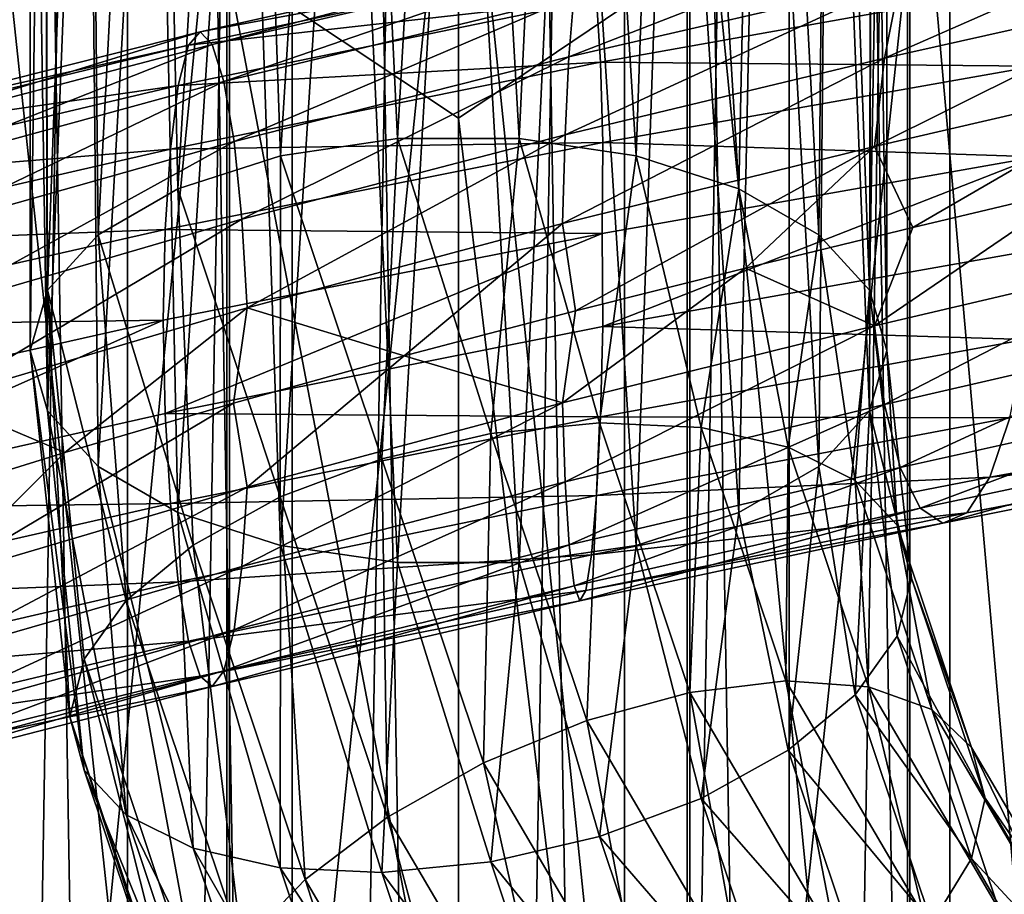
# Model space of a CAD drawing. Header units: metres. Extents: x -109 to 109, y -432 to 89.
# Tile 202 of 256: x -3.58 to 4.46, y -176.8 to -169.66. Entities that reach past the tile are written whole.
import ezdxf

# ---------------------------------------------------------------- set-up
doc = ezdxf.new("R2010")
doc.units = ezdxf.units.M
doc.layers.add('solid_506360_24502164', color=7, linetype='CONTINUOUS')
doc.layers.add('solid_506360_24502164_01', color=7, linetype='CONTINUOUS')

msp = doc.modelspace()

# ---------------------------------------------------------------- linework, layer by layer
at = {"layer": 'solid_506360_24502164'}
for points in [[(-1.35887, -205.373032, 248.263611), (-1.35887, -125.969002, 219.362915), (-2.702852, -126.041809, 219.162888)], [(0, -205.348679, 248.330536), (0, -125.944641, 219.42984), (-1.35887, -125.969002, 219.362915)], [(-1.35887, -205.373032, 248.263611), (0, -205.348679, 248.330536), (-1.35887, -125.969002, 219.362915)], [(-2.702852, -205.445831, 248.063583), (-2.702852, -126.041809, 219.162888), (-4.017221, -126.162262, 218.83194)], [(-2.702852, -205.445831, 248.063583), (-1.35887, -205.373032, 248.263611), (-2.702852, -126.041809, 219.162888)], [(-4.017221, -205.566284, 247.732651), (-2.702852, -205.445831, 248.063583), (-4.017221, -126.162262, 218.83194)], [(-4.017221, -214.023575, 224.496429), (-4.017221, -134.619553, 195.595718), (-2.702852, -134.740005, 195.264771)], [(-2.702852, -214.144028, 224.165482), (-4.017221, -214.023575, 224.496429), (-2.702852, -134.740005, 195.264771)], [(-2.702852, -214.144028, 224.165482), (-2.702852, -134.740005, 195.264771), (-1.35887, -134.812805, 195.064743)], [(-1.35887, -214.216843, 223.965454), (-2.702852, -214.144028, 224.165482), (-1.35887, -134.812805, 195.064743)], [(-1.35887, -214.216843, 223.965454), (-1.35887, -134.812805, 195.064743), (0, -134.837173, 194.997833)], [(0, -214.241196, 223.898529), (-1.35887, -214.216843, 223.965454), (0, -134.837173, 194.997833)], [(-0.905867, -162.009628, 485.392609), (0, -161.949997, 485.289337), (-0.498102, -170.628067, 480.32019)], [(0, -161.949997, 485.289337), (0.498102, -170.628067, 480.32019), (-0.498102, -170.628067, 480.32019)], [(-1.75, -162.184448, 485.695404), (-0.905867, -162.009628, 485.392609), (-1.453953, -170.768402, 480.563232)], [(-0.905867, -162.009628, 485.392609), (-0.498102, -170.628067, 480.32019), (-1.453953, -170.768402, 480.563232)], [(-2.474874, -162.46257, 486.177124), (-1.75, -162.184448, 485.695404), (-2.292012, -171.037689, 481.029663)], [(-1.75, -162.184448, 485.695404), (-1.453953, -170.768402, 480.563232), (-2.292012, -171.037689, 481.029663)], [(-3.031089, -162.824997, 486.804871), (-2.474874, -162.46257, 486.177124), (-2.944387, -171.414139, 481.681671)], [(-2.474874, -162.46257, 486.177124), (-2.292012, -171.037689, 481.029663), (-2.944387, -171.414139, 481.681671)], [(-3.38074, -163.24707, 487.535919), (-3.031089, -162.824997, 486.804871), (-3.358225, -171.867218, 482.466461)], [(-3.031089, -162.824997, 486.804871), (-2.944387, -171.414139, 481.681671), (-3.358225, -171.867218, 482.466461)], [(-3.38074, -163.24707, 487.535919), (-3.5, -172.36026, 483.320404), (-3.5, -163.699997, 488.320404)], [(-3.38074, -163.24707, 487.535919), (-3.358225, -171.867218, 482.466461), (-3.5, -172.36026, 483.320404)], [(-3.5, -163.699997, 488.320404), (-3.5, -172.36026, 483.320404), (-3.358225, -172.853287, 484.174377)], [(-3.38074, -164.152939, 489.104919), (-3.5, -163.699997, 488.320404), (-3.358225, -172.853287, 484.174377)], [(-3.031089, -164.574997, 489.835968), (-3.38074, -164.152939, 489.104919), (-3.358225, -172.853287, 484.174377)], [(-3.031089, -164.574997, 489.835968), (-3.358225, -172.853287, 484.174377), (-2.944387, -173.306381, 484.959137)], [(-2.474874, -164.937439, 490.463715), (-3.031089, -164.574997, 489.835968), (-2.944387, -173.306381, 484.959137)], [(-2.474874, -164.937439, 490.463715), (-2.944387, -173.306381, 484.959137), (-2.292012, -173.682816, 485.611145)], [(-1.75, -165.215546, 490.945404), (-2.474874, -164.937439, 490.463715), (-2.292012, -173.682816, 485.611145)], [(-1.75, -165.215546, 490.945404), (-2.292012, -173.682816, 485.611145), (-1.453953, -173.952103, 486.077576)], [(-0.905867, -165.390366, 491.24823), (-1.75, -165.215546, 490.945404), (-1.453953, -173.952103, 486.077576)], [(-0.905867, -165.390366, 491.24823), (-1.453953, -173.952103, 486.077576), (-0.498102, -174.092438, 486.320648)], [(-0.905867, -165.390366, 491.24823), (-0.498102, -174.092438, 486.320648), (0, -165.449997, 491.351501)], [(0.498102, -174.092438, 486.320648), (0.905867, -165.390366, 491.24823), (0, -165.449997, 491.351501)], [(-0.498102, -174.092438, 486.320648), (0.498102, -174.092438, 486.320648), (0, -165.449997, 491.351501)], [(-3.669097, -185.250366, 974.142883), (-1.869106, -185.222321, 974.76709), (-1.869106, -166.97374, 972.656982)], [(-3.669097, -167.057617, 972.037842), (-3.669097, -185.250366, 974.142883), (-1.869106, -166.97374, 972.656982)], [(-1.891428, -185.966278, 958.198792), (-3.68973, -185.938049, 958.827881), (-3.68973, -169.115265, 956.846802)], [(-1.891428, -169.199783, 956.222778), (-1.891428, -185.966278, 958.198792), (-3.68973, -169.115265, 956.846802)], [(-1.891428, -169.199783, 956.222778), (0, -179.132294, 957.359619), (-1.891428, -185.966278, 958.198792)], [(-2.110107, -169.756973, 983.759094), (-5.185715, -170.53273, 983.160217), (-2.205499, -169.866348, 984.525757)], [(-4.940912, -170.628143, 982.419983), (-5.185715, -170.53273, 983.160217), (-2.110107, -169.756973, 983.759094)], [(-2.010495, -169.859009, 982.986694), (-4.940912, -170.628143, 982.419983), (-2.110107, -169.756973, 983.759094)], [(-2.205499, -169.866348, 984.525757), (-5.420148, -170.647827, 983.895386), (-2.288366, -170.194733, 985.221619)], [(-5.185715, -170.53273, 983.160217), (-5.420148, -170.647827, 983.895386), (-2.205499, -169.866348, 984.525757)], [(-4.706667, -170.923935, 981.737671), (-4.940912, -170.628143, 982.419983), (-2.010495, -169.859009, 982.986694)], [(-1.915179, -170.161667, 982.274353), (-4.706667, -170.923935, 981.737671), (-2.010495, -169.859009, 982.986694)], [(-4.503373, -171.407715, 981.173767), (-4.706667, -170.923935, 981.737671), (-1.915179, -170.161667, 982.274353)], [(-1.832456, -170.651886, 981.685181), (-4.503373, -171.407715, 981.173767), (-1.915179, -170.161667, 982.274353)], [(-2.288366, -170.194733, 985.221619), (-5.623798, -170.980438, 984.562988), (-2.352838, -170.713882, 985.795593)], [(-5.420148, -170.647827, 983.895386), (-5.623798, -170.980438, 984.562988), (-2.288366, -170.194733, 985.221619)], [(-0.625662, -173.24408, 478.906403), (-1.453953, -170.768402, 480.563232), (-0.498102, -170.628067, 480.32019)], [(0.264247, -173.037842, 478.887756), (-0.625662, -173.24408, 478.906403), (-0.498102, -170.628067, 480.32019)], [(-2.352838, -170.713882, 985.795593), (-5.782241, -171.501999, 985.114014), (-2.394631, -171.371429, 986.206238)], [(-5.623798, -170.980438, 984.562988), (-5.782241, -171.501999, 985.114014), (-2.352838, -170.713882, 985.795593)], [(-4.345384, -172.038208, 980.766174), (-4.503373, -171.407715, 981.173767), (-1.832456, -170.651886, 981.685181)], [(-1.76817, -171.287918, 981.258911), (-4.345384, -172.038208, 980.766174), (-1.832456, -170.651886, 981.685181)], [(-1.454925, -173.555511, 479.130341), (-2.292012, -171.037689, 481.029663), (-1.453953, -170.768402, 480.563232)], [(-0.625662, -173.24408, 478.906403), (-1.454925, -173.555511, 479.130341), (-1.453953, -170.768402, 480.563232)], [(-2.167029, -173.950943, 479.544281), (-2.944387, -171.414139, 481.681671), (-2.292012, -171.037689, 481.029663)], [(-1.454925, -173.555511, 479.130341), (-2.167029, -173.950943, 479.544281), (-2.292012, -171.037689, 481.029663)], [(-4.243224, -172.756607, 980.53894), (-4.345384, -172.038208, 980.766174), (-1.76817, -171.287918, 981.258911)], [(-1.7266, -172.010559, 981.02063), (-4.243224, -172.756607, 980.53894), (-1.76817, -171.287918, 981.258911)], [(-2.394631, -171.371429, 986.206238), (-5.884949, -172.160004, 985.508606), (-2.412566, -172.113052, 986.412048)], [(-5.782241, -171.501999, 985.114014), (-5.884949, -172.160004, 985.508606), (-2.394631, -171.371429, 986.206238)], [(0.851709, -171.321198, 981.020203), (-0.441691, -172.404099, 981.056213), (-1.7266, -172.010559, 981.02063)], [(0.851709, -171.321198, 981.020203), (0.956918, -172.03627, 980.985168), (-0.441691, -172.404099, 981.056213)], [(-2.713445, -174.403397, 480.120087), (-3.358225, -171.867218, 482.466461), (-2.944387, -171.414139, 481.681671)], [(-2.167029, -173.950943, 479.544281), (-2.713445, -174.403397, 480.120087), (-2.944387, -171.414139, 481.681671)], [(1.176311, -171.404312, 986.44635), (-2.412566, -172.113052, 986.412048), (-2.394891, -172.874161, 986.386353)], [(-3.174096, -175.354279, 481.591827), (-3.5, -172.36026, 483.320404), (-3.358225, -171.867218, 482.466461)], [(-3.056937, -174.88205, 480.818451), (-3.174096, -175.354279, 481.591827), (-3.358225, -171.867218, 482.466461)], [(-2.713445, -174.403397, 480.120087), (-3.056937, -174.88205, 480.818451), (-3.358225, -171.867218, 482.466461)], [(-1.7266, -172.010559, 981.02063), (-3.216608, -173.192307, 980.765137), (-4.243224, -172.756607, 980.53894)], [(-1.7266, -172.010559, 981.02063), (-1.838109, -172.78981, 980.982361), (-3.216608, -173.192307, 980.765137)], [(-1.7266, -172.010559, 981.02063), (-0.441691, -172.404099, 981.056213), (-1.838109, -172.78981, 980.982361)], [(-2.412566, -172.113052, 986.412048), (-5.927074, -172.900818, 985.705505), (-5.885588, -173.657898, 985.683167)], [(-5.884949, -172.160004, 985.508606), (-5.927074, -172.900818, 985.705505), (-2.412566, -172.113052, 986.412048)], [(-2.412566, -172.113052, 986.412048), (-5.885588, -173.657898, 985.683167), (-2.394891, -172.874161, 986.386353)], [(-3.056937, -175.787903, 482.387451), (-3.358225, -172.853287, 484.174377), (-3.5, -172.36026, 483.320404)], [(-3.174096, -175.354279, 481.591827), (-3.056937, -175.787903, 482.387451), (-3.5, -172.36026, 483.320404)], [(-1.72686, -173.477386, 981.196411), (-1.838109, -172.78981, 980.982361), (-0.441691, -172.404099, 981.056213)], [(0.851837, -172.788025, 981.200745), (-1.72686, -173.477386, 981.196411), (-0.441691, -172.404099, 981.056213)], [(-4.243224, -172.756607, 980.53894), (-3.216608, -173.192307, 980.765137), (-4.558335, -173.609482, 980.407104)], [(-4.243863, -174.220108, 980.709473), (-3.216608, -173.192307, 980.765137), (-1.838109, -172.78981, 980.982361)], [(-1.72686, -173.477386, 981.196411), (-4.243863, -174.220108, 980.709473), (-1.838109, -172.78981, 980.982361)], [(-2.394891, -172.874161, 986.386353), (-5.885588, -173.657898, 985.683167), (-2.353321, -173.610031, 986.142517)], [(-2.713445, -176.153397, 483.151184), (-2.944387, -173.306381, 484.959137), (-3.358225, -172.853287, 484.174377)], [(-3.056937, -175.787903, 482.387451), (-2.713445, -176.153397, 483.151184), (-3.358225, -172.853287, 484.174377)], [(-4.243863, -174.220108, 980.709473), (-4.558335, -173.609482, 980.407104), (-3.216608, -173.192307, 980.765137)], [(-0.578939, -176.17334, 477.618927), (-1.454925, -173.555511, 479.130341), (-0.625662, -173.24408, 478.906403)], [(0.206178, -175.72998, 477.471161), (-0.578939, -176.17334, 477.618927), (-0.625662, -173.24408, 478.906403)], [(-2.167029, -176.425812, 483.830902), (-2.292012, -173.682816, 485.611145), (-2.944387, -173.306381, 484.959137)], [(-2.713445, -176.153397, 483.151184), (-2.167029, -176.425812, 483.830902), (-2.944387, -173.306381, 484.959137)], [(-4.346571, -174.867096, 981.095703), (-4.243863, -174.220108, 980.709473), (-1.72686, -173.477386, 981.196411)], [(-1.768653, -174.123428, 981.598572), (-4.346571, -174.867096, 981.095703), (-1.72686, -173.477386, 981.196411)], [(-5.885588, -173.657898, 985.683167), (-5.783429, -174.388992, 985.450317), (-2.353321, -173.610031, 986.142517)], [(-2.353321, -173.610031, 986.142517), (-5.783429, -174.388992, 985.450317), (-2.289034, -174.250076, 985.707275)], [(-1.253133, -176.682053, 477.967468), (-2.167029, -173.950943, 479.544281), (-1.454925, -173.555511, 479.130341)], [(-0.578939, -176.17334, 477.618927), (-1.253133, -176.682053, 477.967468), (-1.454925, -173.555511, 479.130341)], [(-1.454925, -176.586609, 484.380341), (-1.453953, -173.952103, 486.077576), (-2.292012, -173.682816, 485.611145)], [(-2.167029, -176.425812, 483.830902), (-1.454925, -176.586609, 484.380341), (-2.292012, -173.682816, 485.611145)], [(-1.770461, -177.221436, 478.493073), (-2.713445, -174.403397, 480.120087), (-2.167029, -173.950943, 479.544281)], [(-1.253133, -176.682053, 477.967468), (-1.770461, -177.221436, 478.493073), (-2.167029, -173.950943, 479.544281)], [(-1.454925, -176.586609, 484.380341), (-0.625662, -176.624817, 484.762024), (-1.453953, -173.952103, 486.077576)], [(-0.625662, -176.624817, 484.762024), (-0.498102, -174.092438, 486.320648), (-1.453953, -173.952103, 486.077576)], [(-0.625662, -176.624817, 484.762024), (0.264247, -176.537842, 484.949921), (-0.498102, -174.092438, 486.320648)], [(0.264247, -176.537842, 484.949921), (0.498102, -174.092438, 486.320648), (-0.498102, -174.092438, 486.320648)], [(-4.505014, -175.387024, 981.637207), (-4.346571, -174.867096, 981.095703), (-1.768653, -174.123428, 981.598572)], [(-1.833125, -174.640869, 982.162964), (-4.505014, -175.387024, 981.637207), (-1.768653, -174.123428, 981.598572)], [(-5.783429, -174.388992, 985.450317), (-5.62544, -175.023346, 985.033813), (-2.289034, -174.250076, 985.707275)], [(-2.289034, -174.250076, 985.707275), (-5.62544, -175.023346, 985.033813), (-2.206312, -174.733597, 985.108765)], [(-2.095667, -177.754745, 479.159912), (-3.056937, -174.88205, 480.818451), (-2.713445, -174.403397, 480.120087)], [(-1.770461, -177.221436, 478.493073), (-2.095667, -177.754745, 479.159912), (-2.713445, -174.403397, 480.120087)], [(-4.708664, -175.728073, 982.297241), (-4.505014, -175.387024, 981.637207), (-1.833125, -174.640869, 982.162964)], [(-1.915991, -174.978043, 982.851257), (-4.708664, -175.728073, 982.297241), (-1.833125, -174.640869, 982.162964)], [(-5.62544, -175.023346, 985.033813), (-5.422145, -175.500717, 984.460632), (-2.206312, -174.733597, 985.108765)], [(-2.206312, -174.733597, 985.108765), (-5.422145, -175.500717, 984.460632), (-2.110996, -175.020889, 984.389648)], [(-3.056937, -174.88205, 480.818451), (-2.206589, -178.245621, 479.922485), (-3.174096, -175.354279, 481.591827)], [(-2.095667, -177.754745, 479.159912), (-2.206589, -178.245621, 479.922485), (-3.056937, -174.88205, 480.818451)], [(-4.943098, -175.859055, 983.029358), (-4.708664, -175.728073, 982.297241), (-1.915991, -174.978043, 982.851257)], [(-2.011384, -175.103989, 983.61499), (-4.943098, -175.859055, 983.029358), (-1.915991, -174.978043, 982.851257)], [(-5.422145, -175.500717, 984.460632), (-5.1879, -175.781799, 983.771667), (-2.110996, -175.020889, 984.389648)], [(-2.110996, -175.020889, 984.389648), (-5.1879, -175.781799, 983.771667), (-2.011384, -175.103989, 983.61499)], [(-5.1879, -175.781799, 983.771667), (-4.943098, -175.859055, 983.029358), (-2.011384, -175.103989, 983.61499)], [(-2.095667, -178.660614, 480.728912), (-3.056937, -175.787903, 482.387451), (-3.174096, -175.354279, 481.591827)], [(-2.206589, -178.245621, 479.922485), (-2.095667, -178.660614, 480.728912), (-3.174096, -175.354279, 481.591827)], [(-1.770461, -178.971436, 481.52417), (-2.713445, -176.153397, 483.151184), (-3.056937, -175.787903, 482.387451)], [(-2.095667, -178.660614, 480.728912), (-1.770461, -178.971436, 481.52417), (-3.056937, -175.787903, 482.387451)], [(-1.253133, -179.156937, 482.254089), (-2.167029, -176.425812, 483.830902), (-2.713445, -176.153397, 483.151184)], [(-1.770461, -178.971436, 481.52417), (-1.253133, -179.156937, 482.254089), (-2.713445, -176.153397, 483.151184)], [(0.234549, -179.216919, 476.503967), (-1.253133, -176.682053, 477.967468), (-0.578939, -176.17334, 477.618927)], [(0.847033, -178.603058, 476.216125), (0.234549, -179.216919, 476.503967), (-0.578939, -176.17334, 477.618927)], [(-0.578939, -179.204437, 482.868927), (-1.454925, -176.586609, 484.380341), (-2.167029, -176.425812, 483.830902)], [(-1.253133, -179.156937, 482.254089), (-0.578939, -179.204437, 482.868927), (-2.167029, -176.425812, 483.830902)], [(0.206178, -179.110718, 483.326782), (-0.625662, -176.624817, 484.762024), (-1.454925, -176.586609, 484.380341)], [(-0.578939, -179.204437, 482.868927), (0.206178, -179.110718, 483.326782), (-1.454925, -176.586609, 484.380341)], [(1.048712, -178.882172, 483.596436), (0.264247, -176.537842, 484.949921), (-0.625662, -176.624817, 484.762024)], [(-0.235427, -179.83699, 476.983002), (-1.770461, -177.221436, 478.493073), (-1.253133, -176.682053, 477.967468)], [(0.234549, -179.216919, 476.503967), (-0.235427, -179.83699, 476.983002), (-1.253133, -176.682053, 477.967468)], [(0.206178, -179.110718, 483.326782), (1.048712, -178.882172, 483.596436), (-0.625662, -176.624817, 484.762024)]]:
    msp.add_3dface(points, dxfattribs=at)
at = {"layer": 'solid_506360_24502164_01'}
for points in [[(1.35887, -205.373032, 248.263611), (1.35887, -125.969002, 219.362915), (0, -125.944641, 219.42984)], [(1.35887, -205.373032, 248.263611), (0, -125.944641, 219.42984), (0, -205.348679, 248.330536)], [(2.702852, -205.445831, 248.063583), (2.702852, -126.041809, 219.162888), (1.35887, -125.969002, 219.362915)], [(1.35887, -205.373032, 248.263611), (2.702852, -205.445831, 248.063583), (1.35887, -125.969002, 219.362915)], [(4.017221, -205.566284, 247.732651), (4.017221, -126.162262, 218.83194), (2.702852, -126.041809, 219.162888)], [(2.702852, -205.445831, 248.063583), (4.017221, -205.566284, 247.732651), (2.702852, -126.041809, 219.162888)], [(5.287576, -205.733078, 247.274414), (5.287576, -126.329041, 218.373703), (4.017221, -126.162262, 218.83194)], [(4.017221, -205.566284, 247.732651), (5.287576, -205.733078, 247.274414), (4.017221, -126.162262, 218.83194)], [(4.017221, -214.023575, 224.496429), (4.017221, -134.619553, 195.595718), (5.287576, -134.452774, 196.053955)], [(5.287576, -213.856796, 224.954666), (4.017221, -214.023575, 224.496429), (5.287576, -134.452774, 196.053955)], [(2.702852, -214.144028, 224.165482), (2.702852, -134.740005, 195.264771), (4.017221, -134.619553, 195.595718)], [(4.017221, -214.023575, 224.496429), (2.702852, -214.144028, 224.165482), (4.017221, -134.619553, 195.595718)], [(1.35887, -214.216843, 223.965454), (1.35887, -134.812805, 195.064743), (2.702852, -134.740005, 195.264771)], [(2.702852, -214.144028, 224.165482), (1.35887, -214.216843, 223.965454), (2.702852, -134.740005, 195.264771)], [(0, -214.241196, 223.898529), (0, -134.837173, 194.997833), (1.35887, -134.812805, 195.064743)], [(1.35887, -214.216843, 223.965454), (0, -214.241196, 223.898529), (1.35887, -134.812805, 195.064743)], [(-1.891428, -169.199783, 956.222778), (0, -161.854004, 954.662292), (0, -170.462341, 956.208313)], [(0, -170.462341, 956.208313), (0, -161.854004, 954.662292), (1.869106, -169.200516, 956.217773)], [(0, -161.949997, 485.289337), (0.905867, -162.009628, 485.392609), (0.498102, -170.628067, 480.32019)], [(0.905867, -162.009628, 485.392609), (1.453953, -170.768402, 480.563232), (0.498102, -170.628067, 480.32019)], [(0.905867, -162.009628, 485.392609), (1.75, -162.184448, 485.695404), (1.453953, -170.768402, 480.563232)], [(1.75, -162.184448, 485.695404), (2.292012, -171.037689, 481.029663), (1.453953, -170.768402, 480.563232)], [(1.75, -162.184448, 485.695404), (2.474874, -162.46257, 486.177124), (2.292012, -171.037689, 481.029663)], [(2.474874, -162.46257, 486.177124), (2.944387, -171.414139, 481.681671), (2.292012, -171.037689, 481.029663)], [(2.474874, -162.46257, 486.177124), (3.031089, -162.824997, 486.804871), (2.944387, -171.414139, 481.681671)], [(3.031089, -162.824997, 486.804871), (3.358225, -171.867218, 482.466461), (2.944387, -171.414139, 481.681671)], [(3.031089, -162.824997, 486.804871), (3.38074, -163.24707, 487.535919), (3.358225, -171.867218, 482.466461)], [(3.38074, -163.24707, 487.535919), (3.5, -163.699997, 488.320404), (3.358225, -171.867218, 482.466461)], [(3.358225, -171.867218, 482.466461), (3.5, -163.699997, 488.320404), (3.5, -172.36026, 483.320404)], [(3.5, -172.36026, 483.320404), (3.5, -163.699997, 488.320404), (3.38074, -164.152939, 489.104919)], [(3.358225, -172.853287, 484.174377), (3.38074, -164.152939, 489.104919), (3.031089, -164.574997, 489.835968)], [(3.358225, -172.853287, 484.174377), (3.5, -172.36026, 483.320404), (3.38074, -164.152939, 489.104919)], [(2.944387, -173.306381, 484.959137), (3.031089, -164.574997, 489.835968), (2.474874, -164.937439, 490.463715)], [(2.944387, -173.306381, 484.959137), (3.358225, -172.853287, 484.174377), (3.031089, -164.574997, 489.835968)], [(2.292012, -173.682816, 485.611145), (2.474874, -164.937439, 490.463715), (1.75, -165.215546, 490.945404)], [(2.292012, -173.682816, 485.611145), (2.944387, -173.306381, 484.959137), (2.474874, -164.937439, 490.463715)], [(1.453953, -173.952103, 486.077576), (1.75, -165.215546, 490.945404), (0.905867, -165.390366, 491.24823)], [(1.453953, -173.952103, 486.077576), (2.292012, -173.682816, 485.611145), (1.75, -165.215546, 490.945404)], [(0.498102, -174.092438, 486.320648), (1.453953, -173.952103, 486.077576), (0.905867, -165.390366, 491.24823)], [(-1.869106, -185.222321, 974.76709), (0, -185.213043, 974.974976), (0, -166.945862, 972.86322)], [(-1.869106, -166.97374, 972.656982), (-1.869106, -185.222321, 974.76709), (0, -166.945862, 972.86322)], [(0, -166.945862, 972.86322), (1.891428, -185.22261, 974.762024), (1.891428, -166.974472, 972.651978)], [(0, -166.945862, 972.86322), (0, -185.213043, 974.974976), (1.891428, -185.22261, 974.762024)], [(1.891428, -166.974472, 972.651978), (3.68973, -185.250854, 974.132935), (3.68973, -167.05899, 972.028015)], [(1.891428, -166.974472, 972.651978), (1.891428, -185.22261, 974.762024), (3.68973, -185.250854, 974.132935)], [(3.68973, -167.05899, 972.028015), (5.302645, -185.296356, 973.119385), (5.302645, -167.19516, 971.022644)], [(3.68973, -167.05899, 972.028015), (3.68973, -185.250854, 974.132935), (5.302645, -185.296356, 973.119385)], [(3.481239, -169.971832, 980.758057), (3.607809, -169.335556, 981.168518), (6.182588, -168.783203, 980.153931)], [(5.965689, -169.41394, 979.777527), (3.481239, -169.971832, 980.758057), (6.182588, -168.783203, 980.153931)], [(0.903926, -169.959244, 981.685486), (0.944732, -169.466431, 982.277039), (3.770676, -168.844299, 981.73938)], [(3.607809, -169.335556, 981.168518), (0.903926, -169.959244, 981.685486), (3.770676, -168.844299, 981.73938)], [(5.284738, -168.981033, 957.838074), (3.669097, -185.938538, 958.817993), (3.669097, -169.116638, 956.836975)], [(5.284738, -168.981033, 957.838074), (5.284738, -185.893204, 959.827209), (3.669097, -185.938538, 958.817993)], [(1.040887, -169.055634, 983.769836), (-2.110107, -169.756973, 983.759094), (1.087943, -169.162033, 984.541504)], [(-2.010495, -169.859009, 982.986694), (-2.110107, -169.756973, 983.759094), (1.040887, -169.055634, 983.769836)], [(0.99175, -169.160797, 982.992981), (-2.010495, -169.859009, 982.986694), (1.040887, -169.055634, 983.769836)], [(3.669097, -169.116638, 956.836975), (1.869106, -185.966568, 958.193726), (1.869106, -169.200516, 956.217773)], [(3.669097, -169.116638, 956.836975), (3.669097, -185.938538, 958.817993), (1.869106, -185.966568, 958.193726)], [(1.087943, -169.162033, 984.541504), (-2.205499, -169.866348, 984.525757), (1.12882, -169.487854, 985.242432)], [(-2.110107, -169.756973, 983.759094), (-2.205499, -169.866348, 984.525757), (1.087943, -169.162033, 984.541504)], [(-1.915179, -170.161667, 982.274353), (-2.010495, -169.859009, 982.986694), (0.99175, -169.160797, 982.992981)], [(0.944732, -169.466431, 982.277039), (-1.915179, -170.161667, 982.274353), (0.99175, -169.160797, 982.992981)], [(-1.891428, -169.199783, 956.222778), (0, -170.462341, 956.208313), (0, -179.132294, 957.359619)], [(0, -170.462341, 956.208313), (1.869106, -169.200516, 956.217773), (1.869106, -185.966568, 958.193726)], [(0.872214, -170.597275, 981.258118), (0.903926, -169.959244, 981.685486), (3.607809, -169.335556, 981.168518)], [(3.481239, -169.971832, 980.758057), (0.872214, -170.597275, 981.258118), (3.607809, -169.335556, 981.168518)], [(1.12882, -169.487854, 985.242432), (1.160623, -170.005066, 985.821228), (4.632356, -169.382965, 985.183105)], [(4.632356, -169.382965, 985.183105), (1.160623, -170.005066, 985.821228), (4.714639, -170.03746, 985.590088)], [(3.399395, -170.693954, 980.531921), (3.481239, -169.971832, 980.758057), (5.965689, -169.41394, 979.777527)], [(5.825436, -170.131149, 979.574219), (3.399395, -170.693954, 980.531921), (5.965689, -169.41394, 979.777527)], [(1.12882, -169.487854, 985.242432), (-2.288366, -170.194733, 985.221619), (1.160623, -170.005066, 985.821228)], [(-2.205499, -169.866348, 984.525757), (-2.288366, -170.194733, 985.221619), (1.12882, -169.487854, 985.242432)], [(-1.832456, -170.651886, 981.685181), (-1.915179, -170.161667, 982.274353), (0.944732, -169.466431, 982.277039)], [(0.903926, -169.959244, 981.685486), (-1.832456, -170.651886, 981.685181), (0.944732, -169.466431, 982.277039)], [(1.160623, -170.005066, 985.821228), (-2.352838, -170.713882, 985.795593), (1.181239, -170.661407, 986.236023)], [(-2.288366, -170.194733, 985.221619), (-2.352838, -170.713882, 985.795593), (1.160623, -170.005066, 985.821228)], [(-1.76817, -171.287918, 981.258911), (-1.832456, -170.651886, 981.685181), (0.903926, -169.959244, 981.685486)], [(0.872214, -170.597275, 981.258118), (-1.76817, -171.287918, 981.258911), (0.903926, -169.959244, 981.685486)], [(0.851709, -171.321198, 981.020203), (0.872214, -170.597275, 981.258118), (3.481239, -169.971832, 980.758057)], [(3.399395, -170.693954, 980.531921), (0.851709, -171.321198, 981.020203), (3.481239, -169.971832, 980.758057)], [(1.160623, -170.005066, 985.821228), (1.181239, -170.661407, 986.236023), (4.714639, -170.03746, 985.590088)], [(4.714639, -170.03746, 985.590088), (1.181239, -170.661407, 986.236023), (4.726799, -170.778748, 985.802795)], [(5.825436, -170.131149, 979.574219), (3.714968, -171.353546, 980.408936), (3.399395, -170.693954, 980.531921)], [(5.825436, -170.131149, 979.574219), (5.04283, -171.039856, 979.910278), (3.714968, -171.353546, 980.408936)], [(0, -179.132294, 957.359619), (0, -170.462341, 956.208313), (1.869106, -185.966568, 958.193726)], [(-1.7266, -172.010559, 981.02063), (-1.76817, -171.287918, 981.258911), (0.872214, -170.597275, 981.258118)], [(0.851709, -171.321198, 981.020203), (-1.7266, -172.010559, 981.02063), (0.872214, -170.597275, 981.258118)], [(0.264247, -173.037842, 478.887756), (-0.498102, -170.628067, 480.32019), (0.498102, -170.628067, 480.32019)], [(1.154155, -172.950867, 479.075684), (0.264247, -173.037842, 478.887756), (0.498102, -170.628067, 480.32019)], [(1.154155, -172.950867, 479.075684), (0.498102, -170.628067, 480.32019), (1.453953, -170.768402, 480.563232)], [(1.181239, -170.661407, 986.236023), (-2.394631, -171.371429, 986.206238), (1.176311, -171.404312, 986.44635)], [(-2.352838, -170.713882, 985.795593), (-2.394631, -171.371429, 986.206238), (1.181239, -170.661407, 986.236023)], [(3.399395, -170.693954, 980.531921), (0.956918, -172.03627, 980.985168), (0.851709, -171.321198, 981.020203)], [(3.399395, -170.693954, 980.531921), (2.34608, -171.686264, 980.76886), (0.956918, -172.03627, 980.985168)], [(1.181239, -170.661407, 986.236023), (1.176311, -171.404312, 986.44635), (4.726799, -170.778748, 985.802795)], [(3.399395, -170.693954, 980.531921), (3.714968, -171.353546, 980.408936), (2.34608, -171.686264, 980.76886)], [(1.983418, -172.989075, 479.457367), (1.154155, -172.950867, 479.075684), (1.453953, -170.768402, 480.563232)], [(4.726799, -170.778748, 985.802795), (1.176311, -171.404312, 986.44635), (1.181367, -172.164352, 986.421082)], [(4.726799, -170.778748, 985.802795), (1.181367, -172.164352, 986.421082), (4.715151, -171.53595, 985.779358)], [(1.983418, -172.989075, 479.457367), (1.453953, -170.768402, 480.563232), (2.292012, -171.037689, 481.029663)], [(2.695522, -173.149872, 480.006775), (1.983418, -172.989075, 479.457367), (2.292012, -171.037689, 481.029663)], [(2.695522, -173.149872, 480.006775), (2.292012, -171.037689, 481.029663), (2.944387, -171.414139, 481.681671)], [(3.399907, -172.157425, 980.716797), (3.714968, -171.353546, 980.408936), (5.04283, -171.039856, 979.910278)], [(5.826313, -171.588013, 979.762878), (3.399907, -172.157425, 980.716797), (5.04283, -171.039856, 979.910278)], [(-2.394631, -171.371429, 986.206238), (-2.412566, -172.113052, 986.412048), (1.176311, -171.404312, 986.44635)], [(3.399907, -172.157425, 980.716797), (2.34608, -171.686264, 980.76886), (3.714968, -171.353546, 980.408936)], [(1.176311, -171.404312, 986.44635), (-2.394891, -172.874161, 986.386353), (1.181367, -172.164352, 986.421082)], [(3.241939, -173.422287, 480.686523), (2.695522, -173.149872, 480.006775), (2.944387, -171.414139, 481.681671)], [(3.241939, -173.422287, 480.686523), (2.944387, -171.414139, 481.681671), (3.358225, -171.867218, 482.466461)], [(4.715151, -171.53595, 985.779358), (1.181367, -172.164352, 986.421082), (4.633307, -172.271042, 985.547791)], [(3.48219, -172.800751, 981.115234), (3.399907, -172.157425, 980.716797), (5.826313, -171.588013, 979.762878)], [(5.967319, -172.229828, 980.141968), (3.48219, -172.800751, 981.115234), (5.826313, -171.588013, 979.762878)], [(0.851837, -172.788025, 981.200745), (0.956918, -172.03627, 980.985168), (2.34608, -171.686264, 980.76886)], [(3.399907, -172.157425, 980.716797), (0.851837, -172.788025, 981.200745), (2.34608, -171.686264, 980.76886)], [(3.58543, -173.787766, 481.450226), (3.241939, -173.422287, 480.686523), (3.358225, -171.867218, 482.466461)], [(3.58543, -173.787766, 481.450226), (3.358225, -171.867218, 482.466461), (3.5, -172.36026, 483.320404)], [(0.851837, -172.788025, 981.200745), (-0.441691, -172.404099, 981.056213), (0.956918, -172.03627, 980.985168)], [(1.181367, -172.164352, 986.421082), (-2.394891, -172.874161, 986.386353), (1.160862, -172.901611, 986.177612)], [(0.872453, -173.432816, 981.607056), (0.851837, -172.788025, 981.200745), (3.399907, -172.157425, 980.716797)], [(3.48219, -172.800751, 981.115234), (0.872453, -173.432816, 981.607056), (3.399907, -172.157425, 980.716797)], [(1.181367, -172.164352, 986.421082), (1.160862, -172.901611, 986.177612), (4.633307, -172.271042, 985.547791)], [(3.609125, -173.315063, 981.670898), (3.48219, -172.800751, 981.115234), (5.967319, -172.229828, 980.141968)], [(6.184843, -172.74382, 980.666504), (3.609125, -173.315063, 981.670898), (5.967319, -172.229828, 980.141968)], [(4.633307, -172.271042, 985.547791), (1.160862, -172.901611, 986.177612), (4.506737, -172.911316, 985.128418)], [(3.702589, -174.221405, 482.24588), (3.5, -172.36026, 483.320404), (3.358225, -172.853287, 484.174377)], [(3.58543, -173.787766, 481.450226), (3.5, -172.36026, 483.320404), (3.702589, -174.221405, 482.24588)], [(-1.768653, -174.123428, 981.598572), (-1.72686, -173.477386, 981.196411), (0.851837, -172.788025, 981.200745)], [(0.872453, -173.432816, 981.607056), (-1.768653, -174.123428, 981.598572), (0.851837, -172.788025, 981.200745)], [(0.904256, -173.948334, 982.176208), (0.872453, -173.432816, 981.607056), (3.48219, -172.800751, 981.115234)], [(3.609125, -173.315063, 981.670898), (0.904256, -173.948334, 982.176208), (3.48219, -172.800751, 981.115234)], [(3.772276, -173.648926, 982.346008), (3.609125, -173.315063, 981.670898), (6.184843, -172.74382, 980.666504)], [(6.464429, -173.078629, 981.300598), (3.772276, -173.648926, 982.346008), (6.184843, -172.74382, 980.666504)], [(-2.394891, -172.874161, 986.386353), (-2.353321, -173.610031, 986.142517), (1.160862, -172.901611, 986.177612)], [(1.160862, -172.901611, 986.177612), (-2.353321, -173.610031, 986.142517), (1.12915, -173.543701, 985.741394)], [(1.160862, -172.901611, 986.177612), (1.12915, -173.543701, 985.741394), (4.506737, -172.911316, 985.128418)], [(3.241939, -175.172287, 483.717621), (3.358225, -172.853287, 484.174377), (2.944387, -173.306381, 484.959137)], [(3.241939, -175.172287, 483.717621), (3.58543, -174.693634, 483.019226), (3.358225, -172.853287, 484.174377)], [(3.58543, -174.693634, 483.019226), (3.702589, -174.221405, 482.24588), (3.358225, -172.853287, 484.174377)], [(7.443953, -172.835892, 983.355469), (4.34387, -173.396118, 984.548157), (7.122362, -173.120987, 982.704712)], [(4.506737, -172.911316, 985.128418), (4.34387, -173.396118, 984.548157), (7.443953, -172.835892, 983.355469)], [(1.048712, -175.382172, 477.534271), (0.264247, -173.037842, 478.887756), (1.154155, -172.950867, 479.075684)], [(1.891245, -175.15361, 477.803925), (1.048712, -175.382172, 477.534271), (1.154155, -172.950867, 479.075684)], [(4.506737, -172.911316, 985.128418), (1.12915, -173.543701, 985.741394), (4.34387, -173.396118, 984.548157)], [(1.891245, -175.15361, 477.803925), (1.154155, -172.950867, 479.075684), (1.983418, -172.989075, 479.457367)], [(0.206178, -175.72998, 477.471161), (-0.625662, -173.24408, 478.906403), (0.264247, -173.037842, 478.887756)], [(1.048712, -175.382172, 477.534271), (0.206178, -175.72998, 477.471161), (0.264247, -173.037842, 478.887756)], [(2.676362, -175.059906, 478.26178), (1.891245, -175.15361, 477.803925), (1.983418, -172.989075, 479.457367)], [(2.676362, -175.059906, 478.26178), (1.983418, -172.989075, 479.457367), (2.695522, -173.149872, 480.006775)], [(3.960088, -173.771606, 983.092834), (3.772276, -173.648926, 982.346008), (6.464429, -173.078629, 981.300598)], [(6.786278, -173.203568, 981.999573), (3.960088, -173.771606, 983.092834), (6.464429, -173.078629, 981.300598)], [(7.122362, -173.120987, 982.704712), (4.156208, -173.685623, 983.848511), (6.786278, -173.203568, 981.999573)], [(4.34387, -173.396118, 984.548157), (4.156208, -173.685623, 983.848511), (7.122362, -173.120987, 982.704712)], [(3.350557, -175.107407, 478.876617), (2.676362, -175.059906, 478.26178), (2.695522, -173.149872, 480.006775)], [(3.350557, -175.107407, 478.876617), (2.695522, -173.149872, 480.006775), (3.241939, -173.422287, 480.686523)], [(4.156208, -173.685623, 983.848511), (3.960088, -173.771606, 983.092834), (6.786278, -173.203568, 981.999573)], [(0.945133, -174.28302, 982.869629), (0.904256, -173.948334, 982.176208), (3.609125, -173.315063, 981.670898)], [(3.772276, -173.648926, 982.346008), (0.945133, -174.28302, 982.869629), (3.609125, -173.315063, 981.670898)], [(2.695522, -175.624741, 484.293396), (2.944387, -173.306381, 484.959137), (2.292012, -173.682816, 485.611145)], [(2.695522, -175.624741, 484.293396), (3.241939, -175.172287, 483.717621), (2.944387, -173.306381, 484.959137)], [(-1.833125, -174.640869, 982.162964), (-1.768653, -174.123428, 981.598572), (0.872453, -173.432816, 981.607056)], [(0.904256, -173.948334, 982.176208), (-1.833125, -174.640869, 982.162964), (0.872453, -173.432816, 981.607056)], [(4.34387, -173.396118, 984.548157), (1.088344, -174.0298, 985.140381), (4.156208, -173.685623, 983.848511)], [(1.12915, -173.543701, 985.741394), (1.088344, -174.0298, 985.140381), (4.34387, -173.396118, 984.548157)], [(3.867885, -175.292892, 479.606537), (3.241939, -173.422287, 480.686523), (3.58543, -173.787766, 481.450226)], [(3.867885, -175.292892, 479.606537), (3.350557, -175.107407, 478.876617), (3.241939, -173.422287, 480.686523)], [(-2.353321, -173.610031, 986.142517), (-2.289034, -174.250076, 985.707275), (1.12915, -173.543701, 985.741394)], [(1.12915, -173.543701, 985.741394), (-2.289034, -174.250076, 985.707275), (1.088344, -174.0298, 985.140381)], [(0.992189, -174.406097, 983.638428), (0.945133, -174.28302, 982.869629), (3.772276, -173.648926, 982.346008)], [(3.960088, -173.771606, 983.092834), (0.992189, -174.406097, 983.638428), (3.772276, -173.648926, 982.346008)], [(4.156208, -173.685623, 983.848511), (1.041326, -174.319992, 984.417603), (3.960088, -173.771606, 983.092834)], [(1.088344, -174.0298, 985.140381), (1.041326, -174.319992, 984.417603), (4.156208, -173.685623, 983.848511)], [(1.983418, -176.020172, 484.707367), (2.292012, -173.682816, 485.611145), (1.453953, -173.952103, 486.077576)], [(1.983418, -176.020172, 484.707367), (2.695522, -175.624741, 484.293396), (2.292012, -173.682816, 485.611145)], [(1.041326, -174.319992, 984.417603), (0.992189, -174.406097, 983.638428), (3.960088, -173.771606, 983.092834)], [(4.19309, -175.603729, 480.401794), (3.58543, -173.787766, 481.450226), (3.702589, -174.221405, 482.24588)], [(4.19309, -175.603729, 480.401794), (3.867885, -175.292892, 479.606537), (3.58543, -173.787766, 481.450226)], [(-1.915991, -174.978043, 982.851257), (-1.833125, -174.640869, 982.162964), (0.904256, -173.948334, 982.176208)], [(0.945133, -174.28302, 982.869629), (-1.915991, -174.978043, 982.851257), (0.904256, -173.948334, 982.176208)], [(1.154155, -176.331604, 484.931305), (1.453953, -173.952103, 486.077576), (0.498102, -174.092438, 486.320648)], [(1.154155, -176.331604, 484.931305), (1.983418, -176.020172, 484.707367), (1.453953, -173.952103, 486.077576)], [(-2.289034, -174.250076, 985.707275), (-2.206312, -174.733597, 985.108765), (1.088344, -174.0298, 985.140381)], [(1.088344, -174.0298, 985.140381), (-2.206312, -174.733597, 985.108765), (1.041326, -174.319992, 984.417603)], [(0.264247, -176.537842, 484.949921), (1.154155, -176.331604, 484.931305), (0.498102, -174.092438, 486.320648)], [(4.304012, -176.018723, 481.208191), (3.702589, -174.221405, 482.24588), (3.58543, -174.693634, 483.019226)], [(4.19309, -175.603729, 480.401794), (3.702589, -174.221405, 482.24588), (4.304012, -176.018723, 481.208191)], [(-2.206312, -174.733597, 985.108765), (-2.110996, -175.020889, 984.389648), (1.041326, -174.319992, 984.417603)], [(1.041326, -174.319992, 984.417603), (-2.110996, -175.020889, 984.389648), (0.992189, -174.406097, 983.638428)], [(-2.011384, -175.103989, 983.61499), (-1.915991, -174.978043, 982.851257), (0.945133, -174.28302, 982.869629)], [(0.992189, -174.406097, 983.638428), (-2.011384, -175.103989, 983.61499), (0.945133, -174.28302, 982.869629)], [(-2.110996, -175.020889, 984.389648), (-2.011384, -175.103989, 983.61499), (0.992189, -174.406097, 983.638428)], [(4.19309, -176.509598, 481.970795), (3.58543, -174.693634, 483.019226), (3.241939, -175.172287, 483.717621)], [(4.19309, -176.509598, 481.970795), (4.304012, -176.018723, 481.208191), (3.58543, -174.693634, 483.019226)], [(3.091116, -177.198074, 476.623566), (1.891245, -175.15361, 477.803925), (2.676362, -175.059906, 478.26178)], [(3.80437, -176.981918, 477.1521), (2.676362, -175.059906, 478.26178), (3.350557, -175.107407, 478.876617)], [(3.80437, -176.981918, 477.1521), (3.091116, -177.198074, 476.623566), (2.676362, -175.059906, 478.26178)], [(2.325701, -177.558029, 476.278015), (1.048712, -175.382172, 477.534271), (1.891245, -175.15361, 477.803925)], [(3.091116, -177.198074, 476.623566), (2.325701, -177.558029, 476.278015), (1.891245, -175.15361, 477.803925)], [(4.416854, -176.924271, 477.827637), (3.350557, -175.107407, 478.876617), (3.867885, -175.292892, 479.606537)], [(4.416854, -176.924271, 477.827637), (3.80437, -176.981918, 477.1521), (3.350557, -175.107407, 478.876617)], [(3.867885, -177.042892, 482.637604), (3.241939, -175.172287, 483.717621), (2.695522, -175.624741, 484.293396)], [(3.867885, -177.042892, 482.637604), (4.19309, -176.509598, 481.970795), (3.241939, -175.172287, 483.717621)], [(4.88683, -177.029083, 478.604156), (3.867885, -175.292892, 479.606537), (4.19309, -175.603729, 480.401794)], [(4.88683, -177.029083, 478.604156), (4.416854, -176.924271, 477.827637), (3.867885, -175.292892, 479.606537)], [(1.560287, -178.037247, 476.139069), (0.206178, -175.72998, 477.471161), (1.048712, -175.382172, 477.534271)], [(2.325701, -177.558029, 476.278015), (1.560287, -178.037247, 476.139069), (1.048712, -175.382172, 477.534271)], [(3.350557, -177.582275, 483.163208), (2.695522, -175.624741, 484.293396), (1.983418, -176.020172, 484.707367)], [(3.350557, -177.582275, 483.163208), (3.867885, -177.042892, 482.637604), (2.695522, -175.624741, 484.293396)], [(5.182269, -177.289185, 479.42868), (4.19309, -175.603729, 480.401794), (4.304012, -176.018723, 481.208191)], [(5.182269, -177.289185, 479.42868), (4.88683, -177.029083, 478.604156), (4.19309, -175.603729, 480.401794)], [(0.847033, -178.603058, 476.216125), (-0.578939, -176.17334, 477.618927), (0.206178, -175.72998, 477.471161)], [(1.560287, -178.037247, 476.139069), (0.847033, -178.603058, 476.216125), (0.206178, -175.72998, 477.471161)], [(2.676362, -178.090988, 483.51178), (1.983418, -176.020172, 484.707367), (1.154155, -176.331604, 484.931305)], [(2.676362, -178.090988, 483.51178), (3.350557, -177.582275, 483.163208), (1.983418, -176.020172, 484.707367)], [(5.283038, -177.68689, 480.245087), (4.304012, -176.018723, 481.208191), (4.19309, -176.509598, 481.970795)], [(5.182269, -177.289185, 479.42868), (4.304012, -176.018723, 481.208191), (5.283038, -177.68689, 480.245087)], [(1.891245, -178.534363, 483.659546), (1.154155, -176.331604, 484.931305), (0.264247, -176.537842, 484.949921)], [(1.891245, -178.534363, 483.659546), (2.676362, -178.090988, 483.51178), (1.154155, -176.331604, 484.931305)], [(5.182269, -178.195053, 480.997681), (4.19309, -176.509598, 481.970795), (3.867885, -177.042892, 482.637604)], [(5.182269, -178.195053, 480.997681), (5.283038, -177.68689, 480.245087), (4.19309, -176.509598, 481.970795)], [(1.048712, -178.882172, 483.596436), (1.891245, -178.534363, 483.659546), (0.264247, -176.537842, 484.949921)]]:
    msp.add_3dface(points, dxfattribs=at)

doc.saveas('drawing.dxf')
